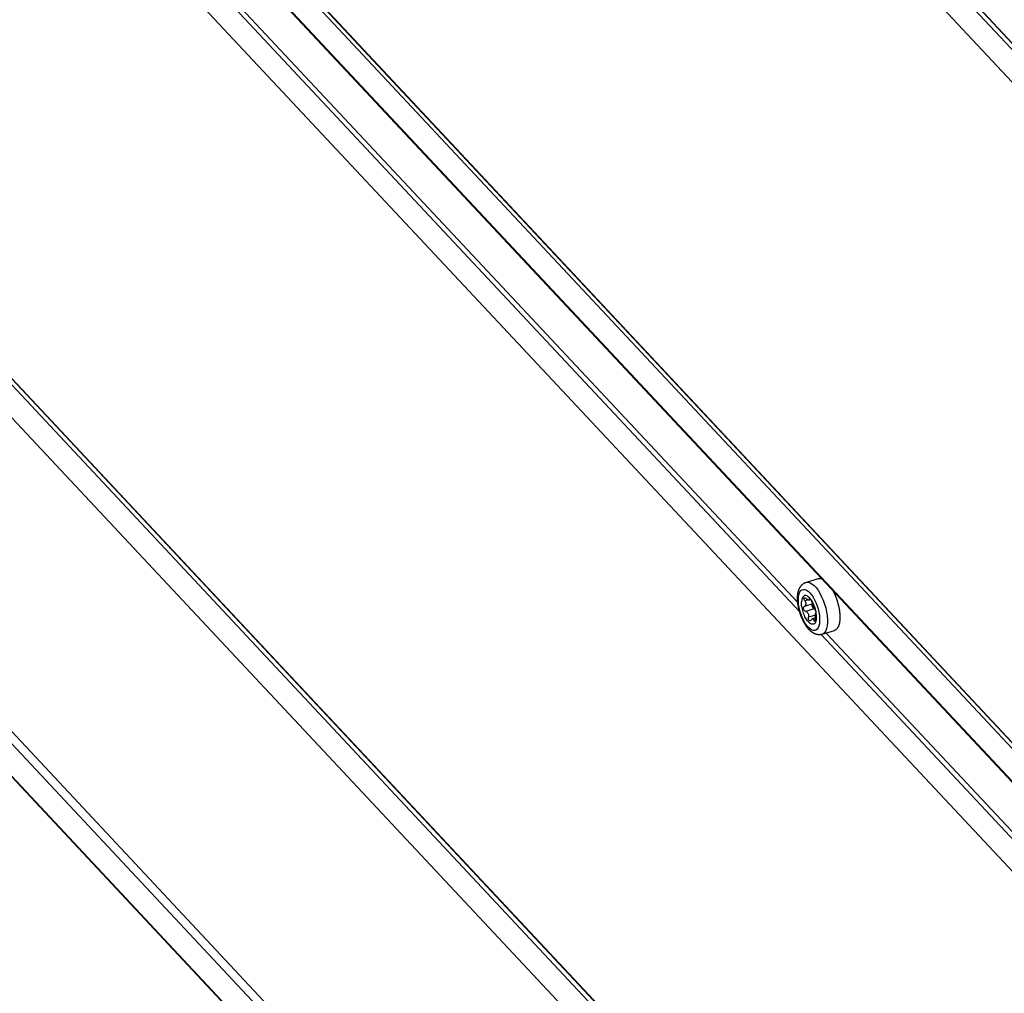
# Model space of a CAD drawing. Extents: x 0 to 841, y 0 to 594.
# Tile 58 of 135: x 737 to 751, y 145 to 160. Entities that reach past the tile are written whole.
import ezdxf

# ---------------------------------------------------------------- set-up
doc = ezdxf.new("R2010")
doc.units = 0
doc.header["$LTSCALE"] = 46.255
doc.layers.get('0').update_dxf_attribs({"linetype": 'CONTINUOUS'})
for name, color, linetype in [('CHAMFERS', 7, 'CONTINUOUS'), ('DATUM_AXIS', 7, 'CONTINUOUS'), ('ROUNDS', 7, 'CONTINUOUS')]:
    doc.layers.add(name, color=color, linetype=linetype)

msp = doc.modelspace()

# ---------------------------------------------------------------- linework, layer by layer
at = {"color": 7, "linetype": 'CONTINUOUS'}
for p, q in [((722.678, 189.914), (751.901, 158.691)), ((722.213, 180.112), (751.442, 148.883)), ((721.743, 170.231), (750.97, 139.003))]:
    msp.add_line(p, q, dxfattribs=at)
at = {"layer": 'CHAMFERS', "color": 7, "linetype": 'CONTINUOUS'}
for p, q in [((722.633, 189.864), (751.896, 158.598)), ((722.674, 189.913), (751.901, 158.686)), ((751.875, 158.14), (722.612, 189.406)), ((722.204, 180.11), (751.433, 148.88)), ((722.168, 180.067), (751.397, 148.837)), ((751.315, 147.118), (722.086, 178.348)), ((721.698, 170.181), (750.966, 138.91)), ((721.739, 170.229), (750.97, 138.997)), ((750.944, 138.452), (721.676, 169.723)), ((721.433, 165.179), (750.603, 134.012)), ((721.514, 165.275), (750.684, 134.108))]:
    msp.add_line(p, q, dxfattribs=at)
at = {"layer": 'DATUM_AXIS', "color": 7, "linetype": 'CONTINUOUS'}
for p, q in [((748.118, 151.543), (748.3, 151.6)), ((748.149, 151.286), (748.101, 151.271)), ((748.187, 151.291), (748.164, 151.284)), ((748.178, 151.302), (748.168, 151.299)), ((748.218, 151.228), (748.097, 151.19)), ((748.235, 151.154), (748.114, 151.117)), ((748.218, 151.228), (748.219, 151.229)), ((748.26, 151.062), (748.155, 151.03)), ((748.26, 151.023), (748.214, 151.009)), ((748.259, 150.989), (748.239, 150.983)), ((748.355, 150.779), (748.537, 150.836))]:
    msp.add_line(p, q, dxfattribs=at)
for points in [[(747.995, 151.333), (747.996, 151.339), (747.996, 151.345), (747.996, 151.351), (747.997, 151.358), (747.998, 151.364), (747.999, 151.37), (747.999, 151.376), (748, 151.382), (748.001, 151.388), (748.003, 151.394), (748.004, 151.4), (748.005, 151.405), (748.007, 151.411), (748.008, 151.417), (748.01, 151.422), (748.012, 151.428), (748.013, 151.433), (748.015, 151.438), (748.017, 151.443), (748.019, 151.448), (748.022, 151.453), (748.024, 151.457), (748.026, 151.462), (748.028, 151.466), (748.031, 151.471), (748.033, 151.475), (748.036, 151.479), (748.038, 151.482), (748.041, 151.486), (748.043, 151.49), (748.046, 151.493), (748.049, 151.496), (748.052, 151.5), (748.054, 151.503), (748.057, 151.506), (748.06, 151.508), (748.063, 151.511), (748.066, 151.514), (748.069, 151.516), (748.072, 151.519), (748.075, 151.521), (748.078, 151.523), (748.081, 151.526), (748.084, 151.528), (748.088, 151.53), (748.091, 151.531), (748.094, 151.533), (748.097, 151.535), (748.101, 151.537), (748.104, 151.538), (748.108, 151.539), (748.111, 151.541), (748.115, 151.542), (748.118, 151.543)], [(748.118, 151.543), (748.125, 151.545), (748.151, 151.546), (748.178, 151.538), (748.207, 151.522), (748.237, 151.498), (748.267, 151.466), (748.296, 151.427), (748.324, 151.383), (748.349, 151.333), (748.373, 151.28), (748.393, 151.224), (748.41, 151.167), (748.422, 151.109), (748.431, 151.053), (748.436, 150.999), (748.436, 150.949)], [(748.3, 151.6), (748.303, 151.601), (748.306, 151.601), (748.309, 151.602), (748.312, 151.602), (748.315, 151.603), (748.319, 151.603), (748.322, 151.603), (748.325, 151.603), (748.328, 151.603), (748.331, 151.602), (748.335, 151.602), (748.338, 151.601), (748.341, 151.601), (748.345, 151.6), (748.348, 151.599), (748.349, 151.598)], [(748.006, 151.306), (748.01, 151.343), (748.018, 151.376), (748.029, 151.402), (748.043, 151.422), (748.061, 151.436), (748.081, 151.441), (748.103, 151.44), (748.126, 151.431), (748.151, 151.414), (748.175, 151.391), (748.2, 151.362), (748.223, 151.327), (748.245, 151.288), (748.265, 151.245), (748.282, 151.199), (748.297, 151.152), (748.308, 151.104), (748.316, 151.058), (748.32, 151.013), (748.32, 150.971)], [(748.516, 151.421), (748.516, 151.42), (748.519, 151.414), (748.522, 151.408), (748.525, 151.402), (748.528, 151.396), (748.531, 151.39), (748.534, 151.384), (748.537, 151.377), (748.54, 151.371), (748.543, 151.364), (748.546, 151.358), (748.549, 151.352), (748.551, 151.345), (748.554, 151.338), (748.557, 151.332), (748.559, 151.325), (748.562, 151.318), (748.564, 151.312), (748.567, 151.305), (748.569, 151.298), (748.571, 151.291), (748.574, 151.284), (748.576, 151.278), (748.578, 151.271), (748.58, 151.264), (748.582, 151.257), (748.584, 151.25), (748.586, 151.243), (748.588, 151.236), (748.59, 151.229), (748.592, 151.222), (748.594, 151.215), (748.595, 151.208), (748.597, 151.201), (748.599, 151.194), (748.6, 151.187), (748.602, 151.181), (748.603, 151.174), (748.604, 151.167), (748.606, 151.16), (748.607, 151.153), (748.608, 151.146), (748.609, 151.139), (748.61, 151.132), (748.611, 151.126), (748.612, 151.119), (748.613, 151.112), (748.614, 151.106), (748.614, 151.099), (748.615, 151.092), (748.616, 151.086), (748.616, 151.079), (748.617, 151.073), (748.617, 151.066), (748.617, 151.06), (748.618, 151.054), (748.618, 151.047), (748.618, 151.041), (748.618, 151.035), (748.618, 151.029), (748.618, 151.023), (748.618, 151.017), (748.618, 151.011), (748.618, 151.005)], [(748.355, 150.779), (748.352, 150.778), (748.348, 150.777), (748.345, 150.776), (748.341, 150.776), (748.337, 150.775), (748.334, 150.774), (748.33, 150.774), (748.326, 150.773), (748.323, 150.773), (748.319, 150.773), (748.315, 150.773), (748.311, 150.773), (748.307, 150.773), (748.303, 150.773), (748.299, 150.773), (748.295, 150.774), (748.291, 150.774), (748.287, 150.775), (748.283, 150.776), (748.279, 150.777), (748.275, 150.778), (748.271, 150.779), (748.267, 150.78), (748.263, 150.781), (748.259, 150.783), (748.254, 150.784), (748.25, 150.786), (748.246, 150.788), (748.241, 150.79), (748.237, 150.792), (748.232, 150.794), (748.228, 150.797), (748.223, 150.8), (748.219, 150.802), (748.214, 150.805), (748.21, 150.808), (748.205, 150.812), (748.201, 150.815), (748.196, 150.819), (748.192, 150.822), (748.187, 150.826), (748.183, 150.83), (748.178, 150.834), (748.174, 150.838), (748.17, 150.843), (748.166, 150.847), (748.161, 150.851), (748.157, 150.856), (748.153, 150.861), (748.149, 150.865), (748.145, 150.87), (748.141, 150.875), (748.137, 150.88), (748.133, 150.885), (748.13, 150.89), (748.126, 150.895), (748.122, 150.901), (748.119, 150.906), (748.115, 150.911), (748.111, 150.917), (748.108, 150.922), (748.105, 150.927), (748.101, 150.933), (748.098, 150.939), (748.095, 150.944), (748.091, 150.95), (748.088, 150.956), (748.085, 150.962), (748.082, 150.967), (748.079, 150.973), (748.076, 150.979), (748.073, 150.985), (748.07, 150.991), (748.067, 150.997), (748.065, 151.003), (748.062, 151.009), (748.059, 151.016), (748.057, 151.022), (748.054, 151.028), (748.051, 151.034), (748.049, 151.041), (748.047, 151.047), (748.044, 151.053), (748.042, 151.06), (748.04, 151.066), (748.037, 151.072), (748.035, 151.079), (748.033, 151.085), (748.031, 151.092), (748.029, 151.098), (748.027, 151.105), (748.025, 151.111), (748.023, 151.118), (748.021, 151.124), (748.019, 151.131), (748.018, 151.137), (748.016, 151.144), (748.015, 151.151), (748.013, 151.157), (748.012, 151.164), (748.01, 151.17), (748.009, 151.177), (748.007, 151.184), (748.006, 151.19), (748.005, 151.197), (748.004, 151.203), (748.003, 151.21), (748.002, 151.216), (748.001, 151.223), (748, 151.23), (747.999, 151.236), (747.998, 151.243), (747.998, 151.249), (747.997, 151.256), (747.997, 151.262), (747.996, 151.269), (747.996, 151.275), (747.995, 151.282), (747.995, 151.288), (747.995, 151.294), (747.995, 151.301), (747.995, 151.307), (747.995, 151.314), (747.995, 151.32), (747.995, 151.326), (747.995, 151.333)], [(748.32, 150.971), (748.316, 150.934), (748.308, 150.901), (748.297, 150.874), (748.283, 150.854), (748.265, 150.841), (748.245, 150.835), (748.223, 150.837), (748.2, 150.846), (748.175, 150.862), (748.151, 150.886), (748.126, 150.915), (748.103, 150.95), (748.081, 150.989), (748.061, 151.032), (748.044, 151.078), (748.029, 151.125), (748.018, 151.172), (748.01, 151.219), (748.006, 151.264), (748.006, 151.306)], [(748.272, 151.021), (748.271, 151.006), (748.269, 150.992), (748.266, 150.979), (748.262, 150.967), (748.258, 150.956), (748.253, 150.947), (748.247, 150.94), (748.24, 150.934), (748.233, 150.93), (748.225, 150.927), (748.216, 150.926), (748.207, 150.927), (748.198, 150.93), (748.189, 150.934), (748.179, 150.94), (748.169, 150.947), (748.16, 150.956), (748.15, 150.967), (748.14, 150.979), (748.13, 150.992), (748.121, 151.006), (748.112, 151.022), (748.104, 151.038), (748.096, 151.055), (748.088, 151.073), (748.081, 151.091), (748.075, 151.11), (748.07, 151.129), (748.065, 151.148), (748.061, 151.167), (748.058, 151.186), (748.055, 151.204), (748.054, 151.222), (748.053, 151.239), (748.054, 151.255)], [(748.225, 151.234), (748.208, 151.265), (748.19, 151.292), (748.171, 151.315), (748.152, 151.333), (748.134, 151.344), (748.116, 151.35), (748.099, 151.349), (748.085, 151.341), (748.073, 151.328), (748.063, 151.309), (748.057, 151.284), (748.054, 151.255)], [(748.089, 151.299), (748.089, 151.306), (748.091, 151.311), (748.095, 151.315), (748.096, 151.315)], [(748.101, 151.271), (748.095, 151.281), (748.091, 151.29), (748.089, 151.299)], [(748.096, 151.315), (748.1, 151.316), (748.107, 151.314), (748.115, 151.311), (748.123, 151.305)], [(748.101, 151.271), (748.108, 151.261), (748.113, 151.251), (748.116, 151.241), (748.118, 151.232), (748.118, 151.222)], [(748.164, 151.284), (748.163, 151.284), (748.158, 151.283), (748.153, 151.285), (748.147, 151.288), (748.139, 151.292), (748.131, 151.297), (748.123, 151.305)], [(748.168, 151.299), (748.169, 151.293), (748.168, 151.288), (748.166, 151.285), (748.164, 151.284)], [(748.168, 151.299), (748.168, 151.304), (748.169, 151.306), (748.169, 151.307)], [(748.169, 151.307), (748.171, 151.306), (748.175, 151.304), (748.18, 151.299), (748.185, 151.293), (748.191, 151.285), (748.197, 151.276), (748.202, 151.267), (748.206, 151.258)], [(748.248, 151.171), (748.245, 151.176), (748.242, 151.183), (748.238, 151.19), (748.234, 151.198), (748.229, 151.208), (748.225, 151.217), (748.22, 151.227), (748.215, 151.238), (748.211, 151.248), (748.206, 151.258)], [(748.114, 151.117), (748.105, 151.12), (748.097, 151.127), (748.091, 151.135), (748.086, 151.143), (748.083, 151.153), (748.082, 151.163), (748.083, 151.172)], [(748.097, 151.19), (748.093, 151.188), (748.088, 151.184), (748.085, 151.178), (748.083, 151.172)], [(748.097, 151.19), (748.107, 151.196), (748.113, 151.203), (748.117, 151.212), (748.118, 151.222)], [(748.114, 151.117), (748.122, 151.114), (748.13, 151.109), (748.137, 151.103), (748.143, 151.095), (748.149, 151.085), (748.154, 151.074), (748.156, 151.06), (748.157, 151.045), (748.155, 151.03)], [(748.211, 151.212), (748.212, 151.219), (748.215, 151.225), (748.218, 151.228)], [(748.213, 151.193), (748.212, 151.199), (748.211, 151.206), (748.211, 151.212)], [(748.235, 151.154), (748.23, 151.158), (748.224, 151.165), (748.22, 151.173), (748.216, 151.183), (748.213, 151.193)], [(748.232, 151.156), (748.223, 151.19), (748.216, 151.225), (748.216, 151.226)], [(748.268, 151.095), (748.262, 151.126), (748.252, 151.162), (748.24, 151.199), (748.225, 151.234)], [(748.264, 151.116), (748.258, 151.127), (748.251, 151.139), (748.243, 151.148), (748.235, 151.154)], [(748.248, 151.171), (748.25, 151.165), (748.253, 151.158), (748.255, 151.151)], [(748.26, 151.133), (748.261, 151.129), (748.263, 151.12), (748.264, 151.111)], [(748.26, 151.071), (748.261, 151.08), (748.261, 151.086), (748.262, 151.091), (748.263, 151.095), (748.264, 151.097)], [(748.264, 151.111), (748.265, 151.104), (748.265, 151.099), (748.264, 151.097)], [(748.181, 150.977), (748.176, 150.977), (748.17, 150.978), (748.164, 150.983), (748.16, 150.989), (748.156, 150.998), (748.154, 151.008), (748.154, 151.019), (748.155, 151.03)], [(748.194, 150.989), (748.188, 150.982), (748.182, 150.978), (748.181, 150.977)], [(748.194, 150.989), (748.199, 150.998), (748.205, 151.004), (748.211, 151.008), (748.214, 151.009)], [(748.214, 151.009), (748.217, 151.009), (748.222, 151.009), (748.227, 151.006), (748.232, 151.001), (748.236, 150.993), (748.239, 150.983)], [(748.249, 150.967), (748.247, 150.967), (748.244, 150.97), (748.241, 150.975), (748.239, 150.983)], [(748.258, 150.984), (748.256, 150.976), (748.253, 150.971), (748.25, 150.968), (748.249, 150.967)], [(748.261, 151.016), (748.261, 151.005), (748.26, 150.994), (748.258, 150.984)], [(748.261, 151.016), (748.26, 151.028), (748.26, 151.04), (748.26, 151.051), (748.26, 151.061), (748.26, 151.071)], [(748.272, 151.021), (748.272, 151.054), (748.269, 151.089), (748.268, 151.095)], [(748.618, 151.005), (748.617, 150.999), (748.617, 150.994), (748.616, 150.988), (748.616, 150.982), (748.615, 150.977), (748.615, 150.971), (748.614, 150.966), (748.613, 150.961), (748.612, 150.956), (748.612, 150.95), (748.611, 150.945), (748.61, 150.94), (748.608, 150.936), (748.607, 150.931), (748.606, 150.926), (748.605, 150.922), (748.603, 150.917), (748.602, 150.913), (748.601, 150.909), (748.599, 150.904), (748.597, 150.9), (748.596, 150.896), (748.594, 150.893), (748.592, 150.889), (748.59, 150.885), (748.589, 150.882), (748.587, 150.878), (748.585, 150.875), (748.583, 150.872), (748.581, 150.869), (748.578, 150.866), (748.576, 150.863), (748.574, 150.861), (748.572, 150.858), (748.569, 150.855), (748.567, 150.853), (748.564, 150.851), (748.562, 150.849), (748.559, 150.847), (748.557, 150.845), (748.554, 150.843), (748.551, 150.842), (748.549, 150.84), (748.546, 150.839), (748.543, 150.838), (748.54, 150.837), (748.537, 150.836)], [(748.436, 150.949), (748.431, 150.903), (748.422, 150.863), (748.409, 150.83), (748.392, 150.805), (748.372, 150.787), (748.355, 150.779)]]:
    msp.add_lwpolyline(points, dxfattribs=at)
at = {"layer": 'ROUNDS', "color": 7, "linetype": 'CONTINUOUS'}
for p, q in [((751.375, 148.379), (722.146, 179.609)), ((751.382, 148.358), (722.153, 179.588)), ((750.581, 133.562), (721.411, 164.729)), ((750.588, 133.541), (721.418, 164.708)), ((736.909, 162.991), (748.024, 151.116)), ((736.983, 163.014), (747.998, 151.245)), ((748.342, 150.776), (751.337, 147.576)), ((748.416, 150.798), (751.38, 147.631))]:
    msp.add_line(p, q, dxfattribs=at)

doc.saveas('drawing.dxf')
